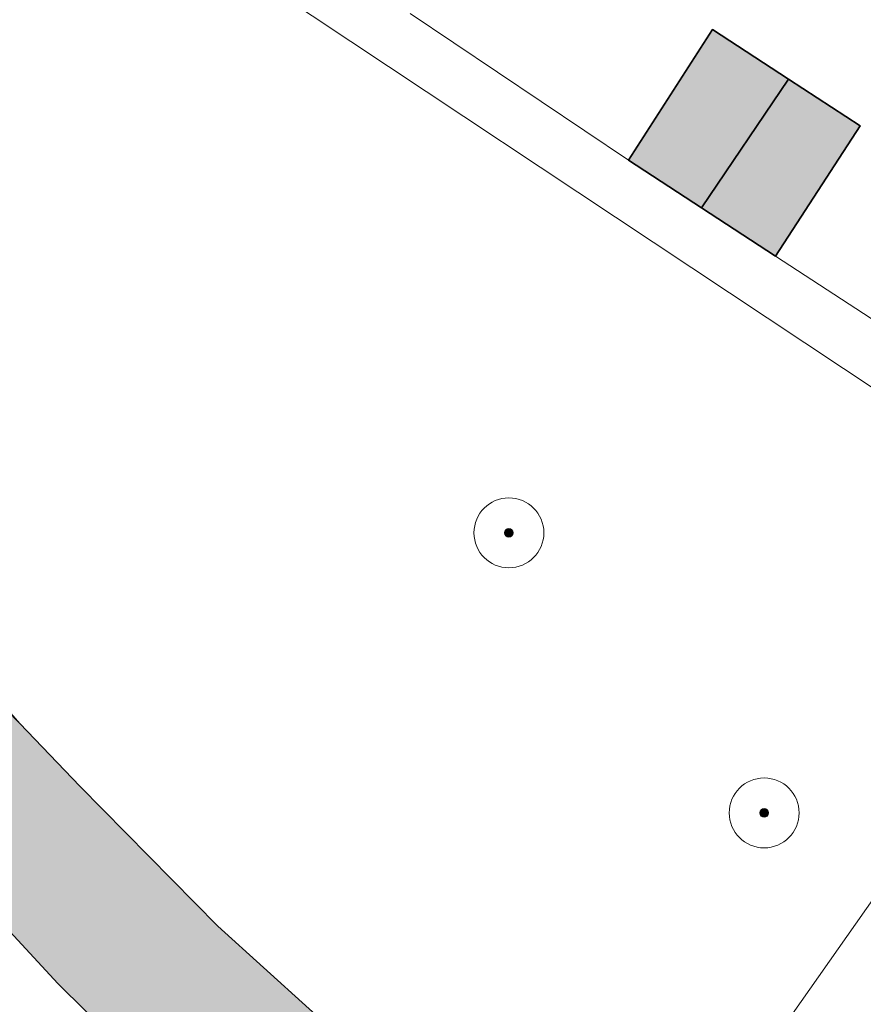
# Model space of a CAD drawing. Header units: metres. Extents: x 125349 to 128236, y 501602 to 503797.
# Tile 89 of 256: x 126579 to 126604, y 501992 to 502020. Entities that reach past the tile are written whole.
import ezdxf

# ---------------------------------------------------------------- set-up
doc = ezdxf.new("R2010")
doc.units = ezdxf.units.M
doc.layers.get('0').update_dxf_attribs({"linetype": 'CONTINUOUS'})
for name, color, linetype, lineweight in [('B-WE-GK-BESCHOEIING-G', 130, 'GK-BESCHOEIING-SO', 18), ('B-WE-GR-BOOM-S-500', 90, 'CONTINUOUS', 18), ('B-WE-OG-BEBOUWING-GV', 7, 'CONTINUOUS', 35), ('B-WE-OG-TERREIN_BEGROEID-GV', 7, 'CONTINUOUS', 18), ('B-WE-OG-TERREIN_ERF-GV', 7, 'CONTINUOUS', 18), ('B-WE-OG-WATER-GV', 130, 'CONTINUOUS', 18), ('B-WE-VH-OPENVERHARDING_BETONSTRAATSTEEN-GV', 90, 'CONTINUOUS', 18)]:
    doc.layers.add(name, color=color, linetype=linetype, lineweight=lineweight)
doc.layers.add('B-WE-OG-BEBOUWING-V', color=7, linetype='CONTINUOUS', lineweight=18, true_color=0xcc646e)
doc.layers.add('B-WE-OG-WATER-V', color=7, linetype='CONTINUOUS', lineweight=18, true_color=0xbee8ff)
doc.linetypes.add('GK-BESCHOEIING-SO', pattern='A,18,-3,[1,NLCS.SHX,S=0.6,R=0,X=0,Y=0],-3', length=24)

# ---------------------------------------------------------------- blocks, each defined once
blk = doc.blocks.new('SGR-BOOM_01-SO')
at = {"linetype": 'ByBlock', "lineweight": 18}
h = blk.add_hatch(color=0, dxfattribs=at)
h.dxf.hatch_style = 1
edge = h.paths.add_edge_path()
edge.add_arc((0, 0), 0.25, 0, 360)
at = {"color": 0, "linetype": 'ByBlock', "lineweight": 18}
for radius in [2, 0.25]:
    blk.add_circle((0, 0), radius, dxfattribs=at)

msp = doc.modelspace()

# ---------------------------------------------------------------- hatches: boundary and pattern name
at = {"layer": 'B-WE-OG-BEBOUWING-V'}
for points in [[(126598.946, 502014.761), (126601.437, 502018.449), (126599.267, 502019.868), (126596.862, 502016.124)], [(126601.063, 502013.376), (126603.486, 502017.109), (126601.437, 502018.449), (126598.946, 502014.761)]]:
    msp.add_hatch(color=256, dxfattribs=at).paths.add_polyline_path(points)
at = {"layer": 'B-WE-OG-WATER-V'}
h = msp.add_hatch(color=256, dxfattribs=at)
edge = h.paths.add_edge_path()
edge.add_arc((126721.75, 501925.746), 2.225, 297.1692, 366.6486)
edge.add_arc((126721.723, 501925.745), 2.252, 6.5992, 82.8472)
edge.add_arc((126721.72, 501925.77), 2.228, 82.6991, 89.5584)
edge.add_line((126721.737, 501927.998), (126718.387, 501927.995))
edge.add_line((126718.387, 501927.995), (126692.543, 501924.656))
edge.add_arc((126690.753, 501938.269), 13.73, 258.8072, 277.4901, ccw=False)
edge.add_arc((126691.238, 501938.157), 13.723, 241.3396, 256.7309, ccw=False)
edge.add_line((126684.656, 501926.115), (126682.67, 501927.196))
edge.add_line((126682.67, 501927.196), (126673.85, 501932.972))
edge.add_line((126673.85, 501932.972), (126666.763, 501937.474))
edge.add_line((126666.763, 501937.474), (126658.585, 501942.641))
edge.add_line((126658.585, 501942.641), (126653.871, 501945.602))
edge.add_line((126653.871, 501945.602), (126651.744, 501946.938))
edge.add_line((126651.744, 501946.938), (126643.02, 501952.413))
edge.add_line((126643.02, 501952.413), (126635.833, 501956.916))
edge.add_line((126635.833, 501956.916), (126625.774, 501963.46))
edge.add_line((126625.774, 501963.46), (126616.755, 501969.339))
edge.add_line((126616.755, 501969.339), (126613.486, 501971.536))
edge.add_line((126613.486, 501971.536), (126605.666, 501977.298))
edge.add_line((126605.666, 501977.298), (126600.423, 501981.373))
edge.add_line((126600.423, 501981.373), (126595.08, 501985.45))
edge.add_line((126595.08, 501985.45), (126590.336, 501989.468))
edge.add_line((126590.336, 501989.468), (126585.102, 501994.194))
edge.add_line((126585.102, 501994.194), (126581.158, 501998.201))
edge.add_line((126581.158, 501998.201), (126579.436, 502000))
edge.add_arc((126634.735, 502052.313), 76.122, 218.96106, 223.4108, ccw=False)
edge.add_arc((126639.081, 502055.027), 81.211, 213.14085, 218.52159, ccw=False)
edge.add_line((126571.081, 502010.629), (126568.517, 502014.487))
edge.add_line((126568.517, 502014.487), (126567.465, 502016.07))
edge.add_arc((126541.766, 501999.536), 30.558, 32.756, 45.0609)
edge.add_arc((126540.07, 501997.972), 32.864, 44.8939, 64.56)
edge.add_arc((126553.192, 502025.576), 2.299, 64.3605, 83.5847)
edge.add_arc((126553.194, 502025.585), 2.29, 83.6029, 100.2096)
edge.add_arc((126553.19, 502025.349), 2.522, 99.1683, 130.9157)
edge.add_line((126551.538, 502027.255), (126550.864, 502026.567))
edge.add_line((126550.864, 502026.567), (126550.241, 502025.931))
edge.add_arc((126551.186, 502025.106), 1.255, 138.867, 188.1437)
edge.add_arc((126551.257, 502025.117), 1.326, 188.1773, 242.6346)
edge.add_line((126550.647, 502023.939), (126553.702, 502022.554))
edge.add_arc((126542.017, 502000.284), 25.149, 49.3286, 62.3133, ccw=False)
edge.add_arc((126542.191, 502000.839), 24.616, 35.7534, 48.7954, ccw=False)
edge.add_line((126562.168, 502015.222), (126565.682, 502009.512))
edge.add_arc((126596.761, 502029.176), 36.778, 212.3227, 219.0313)
edge.add_arc((126594.054, 502027.258), 33.467, 219.3985, 225.0269)
edge.add_line((126570.4, 502003.582), (126573.66, 502000))
edge.add_line((126573.66, 502000), (126575.701, 501997.777))
edge.add_line((126575.701, 501997.777), (126580.528, 501992.557))
edge.add_line((126580.528, 501992.557), (126586.939, 501986.214))
edge.add_line((126586.939, 501986.214), (126592.32, 501981.237))
edge.add_line((126592.32, 501981.237), (126594.841, 501979.201))
edge.add_line((126594.841, 501979.201), (126600.632, 501974.968))
edge.add_line((126600.632, 501974.968), (126607.861, 501969.864))
edge.add_line((126607.861, 501969.864), (126614.842, 501964.864))
edge.add_line((126614.842, 501964.864), (126622.269, 501959.657))
edge.add_line((126622.269, 501959.657), (126631.929, 501953.169))
edge.add_line((126631.929, 501953.169), (126640.695, 501947.144))
edge.add_line((126640.695, 501947.144), (126647.979, 501942.339))
edge.add_line((126647.979, 501942.339), (126680.455, 501922.584))
edge.add_arc((126691.074, 501938.931), 19.493, 236.9932, 263.799)
edge.add_arc((126691.118, 501939.161), 19.726, 263.7418, 280.6619)
edge.add_line((126694.768, 501919.775), (126721.722, 501923.347))
edge.add_line((126721.722, 501923.347), (126722.474, 501923.643))
edge.add_arc((126721.708, 501925.853), 2.339, 289.1208, 296.8969)

# ---------------------------------------------------------------- linework, layer by layer
at = {"layer": 'B-WE-GK-BESCHOEIING-G', "flags": 128}
msp.add_lwpolyline([(126579.436, 502000), (126575.544, 502004.448), (126571.081, 502010.629), (126567.465, 502016.07), (126565.545, 502018.729), (126563.351, 502021.167), (126559.048, 502024.802), (126554.187, 502027.649), (126553.827, 502027.786), (126553.449, 502027.861), (126553.118, 502027.874), (126552.788, 502027.839), (126552.338, 502027.723), (126551.916, 502027.526), (126551.538, 502027.255), (126550.864, 502026.567), (126550.241, 502025.931), (126550.114, 502025.757), (126550.018, 502025.564), (126549.957, 502025.357), (126549.932, 502025.143), (126549.944, 502024.928), (126550.003, 502024.683), (126550.108, 502024.454), (126550.254, 502024.249), (126550.435, 502024.075), (126550.647, 502023.939), (126553.702, 502022.554), (126555.349, 502021.609), (126556.921, 502020.542), (126558.407, 502019.359), (126559.764, 502018.077), (126561.02, 502016.695), (126562.168, 502015.222), (126565.682, 502009.512), (126568.192, 502006.016), (126570.4, 502003.582), (126573.66, 502000)], dxfattribs=at)
at = {"layer": 'B-WE-OG-BEBOUWING-GV', "flags": 128}
for points in [[(126598.946, 502014.761), (126601.437, 502018.449), (126599.267, 502019.868), (126596.862, 502016.124)], [(126601.063, 502013.376), (126603.486, 502017.109), (126601.437, 502018.449), (126598.946, 502014.761)]]:
    msp.add_lwpolyline(points, close=True, dxfattribs=at)
at = {"layer": 'B-WE-OG-TERREIN_BEGROEID-GV', "flags": 128}
for points in [[(126650.438, 501978.32), (126634.139, 501989.153), (126625.108, 501975.584), (126624.277, 501974.335), (126600.497, 501990.176), (126605.469, 501997.27), (126607.287, 502000), (126609.994, 502004.068), (126609.54, 502004.382), (126609.504, 502005.849), (126576.959, 502027.468), (126573.756, 502022.74)], [(126680.455, 501922.584), (126647.979, 501942.339), (126640.695, 501947.144), (126631.929, 501953.169), (126622.269, 501959.657), (126614.842, 501964.864), (126607.861, 501969.864), (126600.632, 501974.968), (126594.841, 501979.201), (126592.32, 501981.237), (126586.939, 501986.214), (126580.528, 501992.557), (126575.701, 501997.777), (126573.66, 502000), (126570.4, 502003.582)], [(126579.436, 502000), (126581.158, 501998.201), (126585.102, 501994.194), (126590.336, 501989.468), (126595.08, 501985.45), (126600.423, 501981.373), (126605.666, 501977.298), (126613.486, 501971.536), (126616.755, 501969.339), (126625.774, 501963.46), (126635.833, 501956.916), (126643.02, 501952.413)]]:
    msp.add_lwpolyline(points, dxfattribs=at)
at = {"layer": 'B-WE-OG-TERREIN_BEGROEID-GV'}
msp.add_lwpolyline([(126575.544, 502004.448, 0.019418), (126579.436, 502000)], format="xyb", dxfattribs=at)
at = {"layer": 'B-WE-OG-TERREIN_ERF-GV', "flags": 128}
for points in [[(126576.959, 502027.468), (126609.504, 502005.849), (126609.54, 502004.382), (126609.994, 502004.068), (126610.666, 502005.077), (126611.616, 502006.429), (126606.264, 502009.927), (126604.214, 502011.327), (126601.063, 502013.376), (126598.946, 502014.761), (126596.862, 502016.124), (126590.611, 502020.323)], [(126590.611, 502020.323), (126596.862, 502016.124), (126599.267, 502019.868), (126601.437, 502018.449), (126603.486, 502017.109), (126601.063, 502013.376), (126604.214, 502011.327), (126606.614, 502015.077), (126608.71, 502013.645), (126606.264, 502009.927), (126611.616, 502006.429), (126619.761, 502018.498), (126624.915, 502026.267)]]:
    msp.add_lwpolyline(points, dxfattribs=at)
at = {"layer": 'B-WE-OG-WATER-GV'}
msp.add_lwpolyline([(126579.436, 502000, -0.019418), (126575.544, 502004.448)], format="xyb", dxfattribs=at)
at = {"layer": 'B-WE-OG-WATER-GV', "flags": 128}
for points in [[(126570.4, 502003.582), (126573.66, 502000), (126575.701, 501997.777), (126580.528, 501992.557), (126586.939, 501986.214), (126592.32, 501981.237), (126594.841, 501979.201), (126600.632, 501974.968), (126607.861, 501969.864), (126614.842, 501964.864), (126622.269, 501959.657), (126631.929, 501953.169)], [(126581.158, 501998.201), (126579.436, 502000)], [(126684.656, 501926.115), (126682.67, 501927.196), (126673.85, 501932.972), (126666.763, 501937.474), (126658.585, 501942.641), (126653.871, 501945.602), (126651.744, 501946.938), (126643.02, 501952.413), (126635.833, 501956.916), (126625.774, 501963.46), (126616.755, 501969.339), (126613.486, 501971.536), (126605.666, 501977.298), (126600.423, 501981.373), (126595.08, 501985.45), (126590.336, 501989.468), (126585.102, 501994.194), (126581.158, 501998.201)]]:
    msp.add_lwpolyline(points, dxfattribs=at)
at = {"layer": 'B-WE-VH-OPENVERHARDING_BETONSTRAATSTEEN-GV', "flags": 128}
msp.add_lwpolyline([(126611.616, 502006.429), (126610.666, 502005.077), (126609.994, 502004.068), (126607.287, 502000), (126605.469, 501997.27), (126600.497, 501990.176), (126624.277, 501974.335), (126625.108, 501975.584), (126623.81, 501976.448), (126603.67, 501989.877), (126609.269, 501997.923), (126610.656, 502000), (126621.164, 502016.112), (126622.55, 502018.238), (126626.95, 502024.899), (126624.915, 502026.267), (126619.761, 502018.498)], close=True, dxfattribs=at)

# ---------------------------------------------------------------- block references
at = {"layer": 'B-WE-GR-BOOM-S-500', "xscale": 0.5, "yscale": 0.5, "zscale": 0.5}
for p in [(126593.436, 502005.458), (126600.741, 501997.439)]:
    msp.add_blockref('SGR-BOOM_01-SO', p, dxfattribs=at)

doc.saveas('drawing.dxf')
